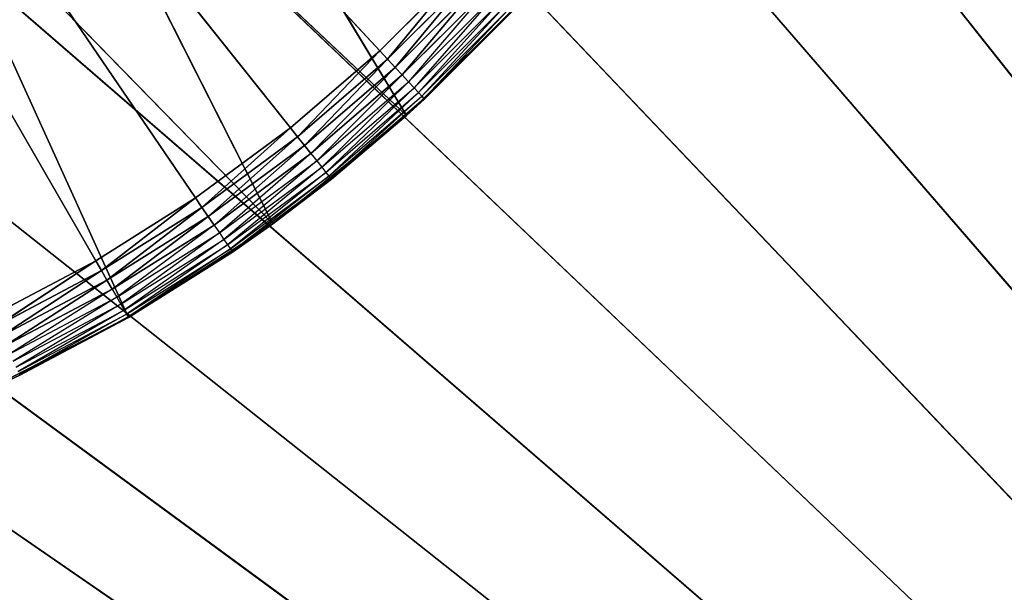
# Model space of a CAD drawing. Extents: x 0.05 to 8.85, y 0.05 to 8.85.
# Tile 188 of 256: x 7.92 to 8.22, y 0.68 to 0.86. Entities that reach past the tile are written whole.
import ezdxf

# ---------------------------------------------------------------- set-up
doc = ezdxf.new("R2010")
doc.units = 0
doc.header["$LTSCALE"] = 2.54
doc.layers.get('0').update_dxf_attribs({"color": 13, "linetype": 'CONTINUOUS'})

# ---------------------------------------------------------------- blocks, each defined once
blk = doc.blocks.new('SZCZOTKA_DO_WC_BEZ_POKRYWK')
at = {"color": 0}
for p, q in [((7.94123, 0.78346, 5.35), (7.70123, 1.19916, 5.35)), ((7.70123, 1.19916, 5.35), (7.97162, 0.80256, 5.35)), ((7.94123, 0.78346, 5.35), (7.70123, 1.19916, 5.35)), ((8.02771, 0.84729, 5.35), (7.70123, 1.19916, 5.35)), ((8.02771, 0.84729, 5.35), (7.70123, 1.19916, 5.35)), ((8.00051, 0.82388, 5.35), (7.70123, 1.19916, 5.35)), ((8.00051, 0.82388, 5.35), (7.70123, 1.19916, 5.35)), ((7.70123, 1.19916, 5.35), (7.97162, 0.80256, 5.35)), ((8.03012, 1.07945, 5.55), (8.82623, 0.07416, 5.55)), ((8.03012, 1.07945, 5.55), (8.82623, 0.07416, 5.55)), ((8.03012, 1.07945, 5.65), (8.82623, 0.07416, 5.65)), ((8.03012, 1.07945, 5.65), (8.82623, 0.07416, 5.65)), ((8.00434, 1.02416, 5.55), (8.82623, 0.07416, 5.55)), ((8.00434, 1.02416, 5.55), (8.82623, 0.07416, 5.55)), ((8.00434, 1.02416, 5.65), (8.82623, 0.07416, 5.65)), ((8.00434, 1.02416, 5.65), (8.82623, 0.07416, 5.65)), ((7.96935, 0.97418, 5.55), (8.82623, 0.07416, 5.55)), ((7.96935, 0.97418, 5.55), (8.82623, 0.07416, 5.55)), ((7.96935, 0.97418, 5.65), (8.82623, 0.07416, 5.65)), ((7.96935, 0.97418, 5.65), (8.82623, 0.07416, 5.65)), ((8.0358, 0.82758, 5.55), (7.95637, 0.95956, 5.55)), ((8.0358, 0.82758, 5.55), (7.95637, 0.95956, 5.55)), ((7.92621, 0.93104, 5.55), (8.82623, 0.07416, 5.55)), ((7.92621, 0.93104, 5.55), (8.82623, 0.07416, 5.55)), ((7.92621, 0.93104, 5.65), (8.82623, 0.07416, 5.65)), ((7.92621, 0.93104, 5.65), (8.82623, 0.07416, 5.65)), ((7.99512, 0.79465, 5.55), (7.92621, 0.93104, 5.55)), ((7.99512, 0.79465, 5.55), (7.92621, 0.93104, 5.55)), ((8.0358, 0.82758, 5.55), (7.92621, 0.93104, 5.55)), ((8.0358, 0.82758, 5.55), (7.92621, 0.93104, 5.55)), ((7.95123, 0.76614, 5.55), (7.88877, 0.90364, 5.55)), ((7.95123, 0.76614, 5.55), (7.88877, 0.90364, 5.55)), ((7.99512, 0.79465, 5.55), (7.88877, 0.90364, 5.55)), ((7.99512, 0.79465, 5.55), (7.88877, 0.90364, 5.55)), ((7.87623, 0.89605, 5.55), (8.82623, 0.07416, 5.55)), ((7.87623, 0.89605, 5.55), (8.82623, 0.07416, 5.55)), ((7.87623, 0.89605, 5.65), (8.82623, 0.07416, 5.65)), ((7.87623, 0.89605, 5.65), (8.82623, 0.07416, 5.65)), ((8.0531, 0.87267, 5.35), (8.02771, 0.84729, 5.35)), ((8.0531, 0.87267, 5.35), (8.02771, 0.84729, 5.35)), ((8.0531, 0.87267, 5.35), (8.03008, 0.84475, 5.3503)), ((8.0531, 0.87267, 5.35), (8.03008, 0.84475, 5.3503)), ((7.82094, 0.87026, 5.55), (8.82623, 0.07416, 5.55)), ((7.82094, 0.87026, 5.55), (8.82623, 0.07416, 5.55)), ((7.82094, 0.87026, 5.65), (8.82623, 0.07416, 5.65)), ((7.82094, 0.87026, 5.65), (8.82623, 0.07416, 5.65)), ((8.03008, 0.84475, 5.3503), (8.05564, 0.87031, 5.3503)), ((8.03008, 0.84475, 5.3503), (8.05564, 0.87031, 5.3503)), ((8.05564, 0.87031, 5.3503), (8.03237, 0.84228, 5.35121)), ((8.05564, 0.87031, 5.3503), (8.03237, 0.84228, 5.35121)), ((8.03237, 0.84228, 5.35121), (8.05811, 0.86802, 5.35121)), ((8.03237, 0.84228, 5.35121), (8.05811, 0.86802, 5.35121)), ((8.05811, 0.86802, 5.35121), (8.03451, 0.83996, 5.35268)), ((8.05811, 0.86802, 5.35121), (8.03451, 0.83996, 5.35268)), ((8.03451, 0.83996, 5.35268), (8.06043, 0.86587, 5.35268)), ((8.0728, 0.86459, 5.55), (8.0358, 0.82758, 5.55)), ((8.0728, 0.86459, 5.55), (8.0358, 0.82758, 5.55)), ((8.06043, 0.86587, 5.35268), (8.03646, 0.83787, 5.35468)), ((8.03646, 0.83787, 5.35468), (8.06252, 0.86393, 5.35468)), ((8.06252, 0.86393, 5.35468), (8.03813, 0.83606, 5.35714)), ((8.03813, 0.83606, 5.35714), (8.06433, 0.86225, 5.35714)), ((8.06433, 0.86225, 5.35714), (8.03949, 0.83459, 5.36)), ((8.03949, 0.83459, 5.36), (8.06579, 0.86089, 5.36)), ((8.06579, 0.86089, 5.36), (8.0405, 0.83351, 5.36316)), ((8.06776, 0.85907, 5.37), (8.0358, 0.82758, 5.55)), ((8.06776, 0.85907, 5.37), (8.0358, 0.82758, 5.55)), ((8.0405, 0.83351, 5.36316), (8.06687, 0.85989, 5.36316)), ((8.06687, 0.85989, 5.36316), (8.04111, 0.83285, 5.36653)), ((8.04111, 0.83285, 5.36653), (8.06753, 0.85928, 5.36653)), ((8.04132, 0.83263, 5.37), (8.06753, 0.85928, 5.36653)), ((8.04132, 0.83263, 5.37), (8.06776, 0.85907, 5.37)), ((7.76201, 0.85447, 5.55), (8.82623, 0.07416, 5.55)), ((7.76201, 0.85447, 5.55), (8.82623, 0.07416, 5.55)), ((7.76201, 0.85447, 5.65), (8.82623, 0.07416, 5.65)), ((7.76201, 0.85447, 5.65), (8.82623, 0.07416, 5.65)), ((8.82623, 0.07416, 5.55), (7.70123, 0.84916, 5.55)), ((8.82623, 0.07416, 5.55), (7.70123, 0.84916, 5.55)), ((7.70123, 0.84916, 5.65), (8.82623, 0.07416, 5.65)), ((7.70123, 0.84916, 5.65), (8.82623, 0.07416, 5.65)), ((8.02771, 0.84729, 5.35), (8.00051, 0.82388, 5.35)), ((8.02771, 0.84729, 5.35), (8.00051, 0.82388, 5.35)), ((8.02771, 0.84729, 5.35), (8.00267, 0.82116, 5.3503)), ((8.02771, 0.84729, 5.35), (8.00267, 0.82116, 5.3503)), ((8.02771, 0.84729, 5.35), (8.03008, 0.84475, 5.3503)), ((8.02771, 0.84729, 5.35), (8.03008, 0.84475, 5.3503)), ((8.00267, 0.82116, 5.3503), (8.03008, 0.84475, 5.3503)), ((8.00267, 0.82116, 5.3503), (8.03008, 0.84475, 5.3503)), ((8.03008, 0.84475, 5.3503), (8.00477, 0.81853, 5.35121)), ((8.03008, 0.84475, 5.3503), (8.00477, 0.81853, 5.35121)), ((8.00477, 0.81853, 5.35121), (8.03237, 0.84228, 5.35121)), ((8.00477, 0.81853, 5.35121), (8.03237, 0.84228, 5.35121)), ((8.03237, 0.84228, 5.35121), (8.00674, 0.81606, 5.35268)), ((8.03237, 0.84228, 5.35121), (8.00674, 0.81606, 5.35268)), ((8.03008, 0.84475, 5.3503), (8.03237, 0.84228, 5.35121)), ((8.03008, 0.84475, 5.3503), (8.03237, 0.84228, 5.35121)), ((8.03237, 0.84228, 5.35121), (8.03451, 0.83996, 5.35268)), ((8.03237, 0.84228, 5.35121), (8.03451, 0.83996, 5.35268)), ((8.00674, 0.81606, 5.35268), (8.03451, 0.83996, 5.35268)), ((8.03451, 0.83996, 5.35268), (8.00852, 0.81383, 5.35468)), ((8.03451, 0.83996, 5.35268), (8.03646, 0.83787, 5.35468)), ((8.00852, 0.81383, 5.35468), (8.03646, 0.83787, 5.35468)), ((8.03646, 0.83787, 5.35468), (8.01006, 0.8119, 5.35714)), ((8.01006, 0.8119, 5.35714), (8.03813, 0.83606, 5.35714)), ((8.03813, 0.83606, 5.35714), (8.0113, 0.81034, 5.36)), ((8.03646, 0.83787, 5.35468), (8.03813, 0.83606, 5.35714)), ((8.03813, 0.83606, 5.35714), (8.03949, 0.83459, 5.36)), ((8.0113, 0.81034, 5.36), (8.03949, 0.83459, 5.36)), ((8.03949, 0.83459, 5.36), (8.01222, 0.80918, 5.36316)), ((8.01222, 0.80918, 5.36316), (8.0405, 0.83351, 5.36316)), ((8.0405, 0.83351, 5.36316), (8.01279, 0.80848, 5.36653)), ((8.03949, 0.83459, 5.36), (8.0405, 0.83351, 5.36316)), ((8.0405, 0.83351, 5.36316), (8.04111, 0.83285, 5.36653)), ((8.01279, 0.80848, 5.36653), (8.04111, 0.83285, 5.36653)), ((8.0358, 0.82758, 5.37), (8.04111, 0.83285, 5.36653)), ((8.0358, 0.82758, 5.37), (8.04132, 0.83263, 5.37)), ((8.04132, 0.83263, 5.37), (8.0358, 0.82758, 5.55)), ((8.04132, 0.83263, 5.37), (8.0358, 0.82758, 5.55)), ((8.04132, 0.83263, 5.37), (8.04111, 0.83285, 5.36653)), ((8.0358, 0.82758, 5.55), (7.99512, 0.79465, 5.55)), ((8.0358, 0.82758, 5.55), (7.99512, 0.79465, 5.55)), ((8.0358, 0.82758, 5.37), (8.01279, 0.80848, 5.36653)), ((8.0358, 0.82758, 5.55), (8.01298, 0.80824, 5.37)), ((8.01298, 0.80824, 5.37), (8.0358, 0.82758, 5.37)), ((8.0358, 0.82758, 5.55), (8.01298, 0.80824, 5.37)), ((8.0358, 0.82758, 5.37), (8.0358, 0.82758, 5.55)), ((8.0358, 0.82758, 5.37), (8.0358, 0.82758, 5.55)), ((8.00051, 0.82388, 5.35), (7.97162, 0.80256, 5.35)), ((8.00051, 0.82388, 5.35), (7.97162, 0.80256, 5.35)), ((8.00051, 0.82388, 5.35), (7.97358, 0.79969, 5.3503)), ((8.00051, 0.82388, 5.35), (7.97358, 0.79969, 5.3503)), ((7.97358, 0.79969, 5.3503), (8.00267, 0.82116, 5.3503)), ((7.97358, 0.79969, 5.3503), (8.00267, 0.82116, 5.3503)), ((8.00267, 0.82116, 5.3503), (7.97548, 0.79691, 5.35121)), ((8.00267, 0.82116, 5.3503), (7.97548, 0.79691, 5.35121)), ((8.00051, 0.82388, 5.35), (8.00267, 0.82116, 5.3503)), ((8.00051, 0.82388, 5.35), (8.00267, 0.82116, 5.3503)), ((8.00267, 0.82116, 5.3503), (8.00477, 0.81853, 5.35121)), ((8.00267, 0.82116, 5.3503), (8.00477, 0.81853, 5.35121)), ((7.97548, 0.79691, 5.35121), (8.00477, 0.81853, 5.35121)), ((7.97548, 0.79691, 5.35121), (8.00477, 0.81853, 5.35121)), ((8.00477, 0.81853, 5.35121), (7.97726, 0.7943, 5.35268)), ((8.00477, 0.81853, 5.35121), (7.97726, 0.7943, 5.35268)), ((8.00477, 0.81853, 5.35121), (8.00674, 0.81606, 5.35268)), ((8.00477, 0.81853, 5.35121), (8.00674, 0.81606, 5.35268)), ((7.97726, 0.7943, 5.35268), (8.00674, 0.81606, 5.35268)), ((8.00674, 0.81606, 5.35268), (7.97887, 0.79194, 5.35468)), ((8.00674, 0.81606, 5.35268), (8.00852, 0.81383, 5.35468)), ((7.97887, 0.79194, 5.35468), (8.00852, 0.81383, 5.35468)), ((8.00852, 0.81383, 5.35468), (7.98025, 0.7899, 5.35714)), ((8.00852, 0.81383, 5.35468), (8.01006, 0.8119, 5.35714)), ((7.98025, 0.7899, 5.35714), (8.01006, 0.8119, 5.35714)), ((8.01006, 0.8119, 5.35714), (7.98138, 0.78825, 5.36)), ((7.98138, 0.78825, 5.36), (8.0113, 0.81034, 5.36)), ((8.0113, 0.81034, 5.36), (7.98221, 0.78703, 5.36316)), ((7.98221, 0.78703, 5.36316), (8.01222, 0.80918, 5.36316)), ((8.01222, 0.80918, 5.36316), (7.98272, 0.78629, 5.36653)), ((8.01006, 0.8119, 5.35714), (8.0113, 0.81034, 5.36)), ((8.0113, 0.81034, 5.36), (8.01222, 0.80918, 5.36316)), ((8.01222, 0.80918, 5.36316), (8.01279, 0.80848, 5.36653)), ((7.98272, 0.78629, 5.36653), (8.01279, 0.80848, 5.36653)), ((8.01279, 0.80848, 5.36653), (7.99512, 0.79465, 5.37)), ((7.99512, 0.79465, 5.55), (8.01298, 0.80824, 5.37)), ((7.99512, 0.79465, 5.55), (8.01298, 0.80824, 5.37)), ((7.99512, 0.79465, 5.37), (8.01298, 0.80824, 5.37)), ((8.01298, 0.80824, 5.37), (8.01279, 0.80848, 5.36653)), ((7.97162, 0.80256, 5.35), (7.94123, 0.78346, 5.35)), ((7.97162, 0.80256, 5.35), (7.94123, 0.78346, 5.35)), ((7.97162, 0.80256, 5.35), (7.94297, 0.78046, 5.3503)), ((7.97162, 0.80256, 5.35), (7.94297, 0.78046, 5.3503)), ((7.97162, 0.80256, 5.35), (7.97358, 0.79969, 5.3503)), ((7.97162, 0.80256, 5.35), (7.97358, 0.79969, 5.3503)), ((7.94297, 0.78046, 5.3503), (7.97358, 0.79969, 5.3503)), ((7.94297, 0.78046, 5.3503), (7.97358, 0.79969, 5.3503)), ((7.97358, 0.79969, 5.3503), (7.94465, 0.77754, 5.35121)), ((7.97358, 0.79969, 5.3503), (7.94465, 0.77754, 5.35121)), ((7.97358, 0.79969, 5.3503), (7.97548, 0.79691, 5.35121)), ((7.97358, 0.79969, 5.3503), (7.97548, 0.79691, 5.35121)), ((7.94465, 0.77754, 5.35121), (7.97548, 0.79691, 5.35121)), ((7.94465, 0.77754, 5.35121), (7.97548, 0.79691, 5.35121)), ((7.97548, 0.79691, 5.35121), (7.94623, 0.7748, 5.35268)), ((7.97548, 0.79691, 5.35121), (7.94623, 0.7748, 5.35268)), ((7.94623, 0.7748, 5.35268), (7.97726, 0.7943, 5.35268)), ((7.97726, 0.7943, 5.35268), (7.94766, 0.77233, 5.35468)), ((7.99512, 0.79465, 5.55), (7.95123, 0.76614, 5.55)), ((7.99512, 0.79465, 5.55), (7.95123, 0.76614, 5.55)), ((7.97548, 0.79691, 5.35121), (7.97726, 0.7943, 5.35268)), ((7.97548, 0.79691, 5.35121), (7.97726, 0.7943, 5.35268)), ((7.97726, 0.7943, 5.35268), (7.97887, 0.79194, 5.35468)), ((7.99512, 0.79465, 5.37), (7.98272, 0.78629, 5.36653)), ((7.98289, 0.78604, 5.37), (7.99512, 0.79465, 5.55)), ((7.98289, 0.78604, 5.37), (7.99512, 0.79465, 5.55)), ((7.98289, 0.78604, 5.37), (7.99512, 0.79465, 5.37)), ((7.99512, 0.79465, 5.55), (7.99512, 0.79465, 5.37)), ((7.99512, 0.79465, 5.55), (7.99512, 0.79465, 5.37)), ((7.94766, 0.77233, 5.35468), (7.97887, 0.79194, 5.35468)), ((7.97887, 0.79194, 5.35468), (7.94889, 0.7702, 5.35714)), ((7.97887, 0.79194, 5.35468), (7.98025, 0.7899, 5.35714)), ((7.94889, 0.7702, 5.35714), (7.98025, 0.7899, 5.35714)), ((7.98025, 0.7899, 5.35714), (7.94989, 0.76846, 5.36)), ((7.94989, 0.76846, 5.36), (7.98138, 0.78825, 5.36)), ((7.98138, 0.78825, 5.36), (7.95063, 0.76719, 5.36316)), ((7.98025, 0.7899, 5.35714), (7.98138, 0.78825, 5.36)), ((7.98138, 0.78825, 5.36), (7.98221, 0.78703, 5.36316)), ((7.95063, 0.76719, 5.36316), (7.98221, 0.78703, 5.36316)), ((7.98221, 0.78703, 5.36316), (7.95108, 0.76641, 5.36653)), ((7.95108, 0.76641, 5.36653), (7.98272, 0.78629, 5.36653)), ((7.95123, 0.76614, 5.37), (7.98272, 0.78629, 5.36653)), ((7.95123, 0.76614, 5.37), (7.98289, 0.78604, 5.37)), ((7.98289, 0.78604, 5.37), (7.95123, 0.76614, 5.55)), ((7.98289, 0.78604, 5.37), (7.95123, 0.76614, 5.55)), ((7.98221, 0.78703, 5.36316), (7.98272, 0.78629, 5.36653)), ((7.98289, 0.78604, 5.37), (7.98272, 0.78629, 5.36653)), ((7.94123, 0.78346, 5.35), (7.90949, 0.76669, 5.35)), ((7.94123, 0.78346, 5.35), (7.90949, 0.76669, 5.35)), ((7.94123, 0.78346, 5.35), (7.911, 0.76356, 5.3503)), ((7.94123, 0.78346, 5.35), (7.911, 0.76356, 5.3503)), ((7.94123, 0.78346, 5.35), (7.94297, 0.78046, 5.3503)), ((7.94123, 0.78346, 5.35), (7.94297, 0.78046, 5.3503)), ((7.911, 0.76356, 5.3503), (7.94297, 0.78046, 5.3503)), ((7.911, 0.76356, 5.3503), (7.94297, 0.78046, 5.3503)), ((7.94297, 0.78046, 5.3503), (7.91246, 0.76053, 5.35121)), ((7.94297, 0.78046, 5.3503), (7.91246, 0.76053, 5.35121)), ((7.94297, 0.78046, 5.3503), (7.94465, 0.77754, 5.35121)), ((7.94297, 0.78046, 5.3503), (7.94465, 0.77754, 5.35121)), ((7.91246, 0.76053, 5.35121), (7.94465, 0.77754, 5.35121)), ((7.91246, 0.76053, 5.35121), (7.94465, 0.77754, 5.35121)), ((7.94465, 0.77754, 5.35121), (7.91383, 0.75768, 5.35268)), ((7.94465, 0.77754, 5.35121), (7.91383, 0.75768, 5.35268)), ((7.94465, 0.77754, 5.35121), (7.94623, 0.7748, 5.35268)), ((7.94465, 0.77754, 5.35121), (7.94623, 0.7748, 5.35268)), ((7.91383, 0.75768, 5.35268), (7.94623, 0.7748, 5.35268)), ((7.94623, 0.7748, 5.35268), (7.91507, 0.75511, 5.35468)), ((7.94623, 0.7748, 5.35268), (7.94766, 0.77233, 5.35468)), ((7.91507, 0.75511, 5.35468), (7.94766, 0.77233, 5.35468)), ((7.94766, 0.77233, 5.35468), (7.91614, 0.75289, 5.35714)), ((7.91614, 0.75289, 5.35714), (7.94889, 0.7702, 5.35714)), ((7.94889, 0.7702, 5.35714), (7.91701, 0.75109, 5.36)), ((7.94766, 0.77233, 5.35468), (7.94889, 0.7702, 5.35714)), ((7.94889, 0.7702, 5.35714), (7.94989, 0.76846, 5.36)), ((7.91701, 0.75109, 5.36), (7.94989, 0.76846, 5.36)), ((7.94989, 0.76846, 5.36), (7.91765, 0.74976, 5.36316)), ((7.91765, 0.74976, 5.36316), (7.95063, 0.76719, 5.36316)), ((7.95063, 0.76719, 5.36316), (7.91804, 0.74895, 5.36653)), ((7.94989, 0.76846, 5.36), (7.95063, 0.76719, 5.36316)), ((7.95063, 0.76719, 5.36316), (7.95108, 0.76641, 5.36653)), ((7.95123, 0.76614, 5.55), (7.9046, 0.74238, 5.55)), ((7.95123, 0.76614, 5.55), (7.9046, 0.74238, 5.55)), ((7.91804, 0.74895, 5.36653), (7.95108, 0.76641, 5.36653)), ((7.91817, 0.74867, 5.37), (7.95108, 0.76641, 5.36653)), ((7.91817, 0.74867, 5.37), (7.95108, 0.76641, 5.36653)), ((7.91817, 0.74867, 5.37), (7.95123, 0.76614, 5.55)), ((7.91817, 0.74867, 5.37), (7.95123, 0.76614, 5.37)), ((7.91817, 0.74867, 5.37), (7.95123, 0.76614, 5.55)), ((7.91817, 0.74867, 5.37), (7.95123, 0.76614, 5.37)), ((7.95123, 0.76614, 5.37), (7.95108, 0.76641, 5.36653)), ((7.95123, 0.76614, 5.37), (7.95123, 0.76614, 5.55)), ((7.95123, 0.76614, 5.37), (7.95123, 0.76614, 5.55)), ((7.9046, 0.74238, 5.37), (7.91817, 0.74867, 5.37)), ((7.91817, 0.74867, 5.37), (7.9046, 0.74238, 5.55)), ((7.91817, 0.74867, 5.37), (7.9046, 0.74238, 5.55)), ((7.91817, 0.74867, 5.37), (7.91804, 0.74895, 5.36653))]:
    blk.add_line(p, q, dxfattribs=at)
mesh = blk.add_polyface(dxfattribs=at)
corners = [(8.82623, 0.07416, 5.55), (8.03012, 7.57945, 5.55), (8.82623, 8.82416, 5.55)]
mesh.append_faces([[corners[k] for k in face] for face in [(0, 1, 2)]], dxfattribs={"color": 0})
mesh = blk.add_polyface(dxfattribs=at)
corners = [(8.82623, 8.82416, 5.65), (8.04591, 7.63838, 5.65), (8.82623, 0.07416, 5.65)]
mesh.append_faces([[corners[k] for k in face] for face in [(0, 1, 2)]], dxfattribs={"color": 0})
mesh = blk.add_polyface(dxfattribs=at)
corners = [(8.82623, 0.07416, 5.65), (8.04591, 7.63838, 5.65), (8.03012, 7.57945, 5.65)]
mesh.append_faces([[corners[k] for k in face] for face in [(0, 1, 2)]], dxfattribs={"color": 0})
mesh = blk.add_polyface(dxfattribs=at)
corners = [(8.82623, 0.07416, 5.55), (8.00434, 7.52416, 5.55), (8.03012, 7.57945, 5.55)]
mesh.append_faces([[corners[k] for k in face] for face in [(0, 1, 2)]], dxfattribs={"color": 0})
mesh = blk.add_polyface(dxfattribs=at)
corners = [(8.82623, 0.07416, 5.65), (8.03012, 7.57945, 5.65), (8.00434, 7.52416, 5.65)]
mesh.append_faces([[corners[k] for k in face] for face in [(0, 1, 2)]], dxfattribs={"color": 0})
mesh = blk.add_polyface(dxfattribs=at)
corners = [(8.82623, 0.07416, 5.55), (7.96935, 7.47418, 5.55), (8.00434, 7.52416, 5.55)]
mesh.append_faces([[corners[k] for k in face] for face in [(0, 1, 2)]], dxfattribs={"color": 0})
mesh = blk.add_polyface(dxfattribs=at)
corners = [(8.82623, 0.07416, 5.65), (8.00434, 7.52416, 5.65), (8.03012, 1.31886, 5.65)]
mesh.append_faces([[corners[k] for k in face] for face in [(0, 1, 2)]], dxfattribs={"color": 0})
mesh = blk.add_polyface(dxfattribs=at)
corners = [(8.82623, 0.07416, 5.55), (7.92433, 7.42948, 5.55), (7.96935, 7.47418, 5.55)]
mesh.append_faces([[corners[k] for k in face] for face in [(0, 1, 2)]], dxfattribs={"color": 0})
mesh = blk.add_polyface(dxfattribs=at)
corners = [(8.82623, 0.07416, 5.55), (7.87623, 7.39605, 5.55), (7.92433, 7.42948, 5.55)]
mesh.append_faces([[corners[k] for k in face] for face in [(0, 1, 2)]], dxfattribs={"color": 0})
mesh = blk.add_polyface(dxfattribs=at)
corners = [(8.82623, 0.07416, 5.55), (7.82094, 7.37026, 5.55), (7.87623, 7.39605, 5.55)]
mesh.append_faces([[corners[k] for k in face] for face in [(0, 1, 2)]], dxfattribs={"color": 0})
mesh = blk.add_polyface(dxfattribs=at)
corners = [(8.82623, 0.07416, 5.55), (7.76201, 7.35447, 5.55), (7.82094, 7.37026, 5.55)]
mesh.append_faces([[corners[k] for k in face] for face in [(0, 1, 2)]], dxfattribs={"color": 0})
mesh = blk.add_polyface(dxfattribs=at)
corners = [(8.82623, 0.07416, 5.55), (8.03012, 1.31886, 5.55), (7.76201, 7.35447, 5.55)]
mesh.append_faces([[corners[k] for k in face] for face in [(0, 1, 2)]], dxfattribs={"color": 0})
mesh = blk.add_polyface(dxfattribs=at)
corners = [(8.82623, 0.07416, 5.55), (8.04591, 1.25993, 5.55), (8.03012, 1.31886, 5.55)]
mesh.append_faces([[corners[k] for k in face] for face in [(0, 1, 2)]], dxfattribs={"color": 0})
mesh = blk.add_polyface(dxfattribs=at)
corners = [(8.82623, 0.07416, 5.65), (8.03012, 1.31886, 5.65), (8.04591, 1.25993, 5.65)]
mesh.append_faces([[corners[k] for k in face] for face in [(0, 1, 2)]], dxfattribs={"color": 0})
mesh = blk.add_polyface(dxfattribs=at)
corners = [(8.82623, 0.07416, 5.55), (8.05123, 1.19916, 5.55), (8.04591, 1.25993, 5.55)]
mesh.append_faces([[corners[k] for k in face] for face in [(0, 1, 2)]], dxfattribs={"color": 0})
mesh = blk.add_polyface(dxfattribs=at)
corners = [(8.82623, 0.07416, 5.65), (8.04591, 1.25993, 5.65), (8.05123, 1.19916, 5.65)]
mesh.append_faces([[corners[k] for k in face] for face in [(0, 1, 2)]], dxfattribs={"color": 0})
mesh = blk.add_polyface(dxfattribs=at)
corners = [(7.97162, 0.80256, 5.35), (7.94123, 0.78346, 5.35), (7.70123, 1.19916, 5.35)]
mesh.append_faces([[corners[k] for k in face] for face in [(0, 1, 2)]], dxfattribs={"color": 0})
mesh = blk.add_polyface(dxfattribs=at)
corners = [(7.94123, 0.78346, 5.35), (7.90949, 0.76669, 5.35), (7.70123, 1.19916, 5.35)]
mesh.append_faces([[corners[k] for k in face] for face in [(0, 1, 2)]], dxfattribs={"color": 0})
mesh = blk.add_polyface(dxfattribs=at)
corners = [(8.0531, 0.87267, 5.35), (8.02771, 0.84729, 5.35), (7.70123, 1.19916, 5.35)]
mesh.append_faces([[corners[k] for k in face] for face in [(0, 1, 2)]], dxfattribs={"color": 0})
mesh = blk.add_polyface(dxfattribs=at)
corners = [(8.02771, 0.84729, 5.35), (8.00051, 0.82388, 5.35), (7.70123, 1.19916, 5.35)]
mesh.append_faces([[corners[k] for k in face] for face in [(0, 1, 2)]], dxfattribs={"color": 0})
mesh = blk.add_polyface(dxfattribs=at)
corners = [(8.00051, 0.82388, 5.35), (7.97162, 0.80256, 5.35), (7.70123, 1.19916, 5.35)]
mesh.append_faces([[corners[k] for k in face] for face in [(0, 1, 2)]], dxfattribs={"color": 0})
mesh = blk.add_polyface(dxfattribs=at)
corners = [(8.82623, 0.07416, 5.55), (8.04591, 1.13838, 5.55), (8.05123, 1.19916, 5.55)]
mesh.append_faces([[corners[k] for k in face] for face in [(0, 1, 2)]], dxfattribs={"color": 0})
mesh = blk.add_polyface(dxfattribs=at)
corners = [(8.82623, 0.07416, 5.65), (8.05123, 1.19916, 5.65), (8.04591, 1.13838, 5.65)]
mesh.append_faces([[corners[k] for k in face] for face in [(0, 1, 2)]], dxfattribs={"color": 0})
mesh = blk.add_polyface(dxfattribs=at)
corners = [(8.82623, 0.07416, 5.55), (8.03012, 1.07945, 5.55), (8.04591, 1.13838, 5.55)]
mesh.append_faces([[corners[k] for k in face] for face in [(0, 1, 2)]], dxfattribs={"color": 0})
mesh = blk.add_polyface(dxfattribs=at)
corners = [(8.82623, 0.07416, 5.65), (8.04591, 1.13838, 5.65), (8.03012, 1.07945, 5.65)]
mesh.append_faces([[corners[k] for k in face] for face in [(0, 1, 2)]], dxfattribs={"color": 0})
mesh = blk.add_polyface(dxfattribs=at)
corners = [(8.82623, 0.07416, 5.55), (8.00434, 1.02416, 5.55), (8.03012, 1.07945, 5.55)]
mesh.append_faces([[corners[k] for k in face] for face in [(0, 1, 2)]], dxfattribs={"color": 0})
mesh = blk.add_polyface(dxfattribs=at)
corners = [(8.82623, 0.07416, 5.65), (8.03012, 1.07945, 5.65), (8.00434, 1.02416, 5.65)]
mesh.append_faces([[corners[k] for k in face] for face in [(0, 1, 2)]], dxfattribs={"color": 0})
mesh = blk.add_polyface(dxfattribs=at)
corners = [(8.82623, 0.07416, 5.55), (7.96935, 0.97418, 5.55), (8.00434, 1.02416, 5.55)]
mesh.append_faces([[corners[k] for k in face] for face in [(0, 1, 2)]], dxfattribs={"color": 0})
mesh = blk.add_polyface(dxfattribs=at)
corners = [(8.82623, 0.07416, 5.65), (8.00434, 1.02416, 5.65), (7.96935, 0.97418, 5.65)]
mesh.append_faces([[corners[k] for k in face] for face in [(0, 1, 2)]], dxfattribs={"color": 0})
mesh = blk.add_polyface(dxfattribs=at)
corners = [(8.82623, 0.07416, 5.55), (7.92621, 0.93104, 5.55), (7.96935, 0.97418, 5.55)]
mesh.append_faces([[corners[k] for k in face] for face in [(0, 1, 2)]], dxfattribs={"color": 0})
mesh = blk.add_polyface(dxfattribs=at)
corners = [(8.82623, 0.07416, 5.65), (7.96935, 0.97418, 5.65), (7.92621, 0.93104, 5.65)]
mesh.append_faces([[corners[k] for k in face] for face in [(0, 1, 2)]], dxfattribs={"color": 0})
mesh = blk.add_polyface(dxfattribs=at)
corners = [(8.0358, 0.82758, 5.55), (7.95637, 0.95956, 5.55), (7.92621, 0.93104, 5.55)]
mesh.append_faces([[corners[k] for k in face] for face in [(0, 1, 2)]], dxfattribs={"color": 0})
mesh = blk.add_polyface(dxfattribs=at)
corners = [(8.0728, 0.86459, 5.55), (7.95637, 0.95956, 5.55), (8.0358, 0.82758, 5.55)]
mesh.append_faces([[corners[k] for k in face] for face in [(0, 1, 2)]], dxfattribs={"color": 0})
mesh = blk.add_polyface(dxfattribs=at)
corners = [(8.82623, 0.07416, 5.55), (7.87623, 0.89605, 5.55), (7.92621, 0.93104, 5.55)]
mesh.append_faces([[corners[k] for k in face] for face in [(0, 1, 2)]], dxfattribs={"color": 0})
mesh = blk.add_polyface(dxfattribs=at)
corners = [(8.82623, 0.07416, 5.65), (7.92621, 0.93104, 5.65), (7.87623, 0.89605, 5.65)]
mesh.append_faces([[corners[k] for k in face] for face in [(0, 1, 2)]], dxfattribs={"color": 0})
mesh = blk.add_polyface(dxfattribs=at)
corners = [(7.99512, 0.79465, 5.55), (7.92621, 0.93104, 5.55), (7.88877, 0.90364, 5.55)]
mesh.append_faces([[corners[k] for k in face] for face in [(0, 1, 2)]], dxfattribs={"color": 0})
mesh = blk.add_polyface(dxfattribs=at)
corners = [(8.0358, 0.82758, 5.55), (7.92621, 0.93104, 5.55), (7.99512, 0.79465, 5.55)]
mesh.append_faces([[corners[k] for k in face] for face in [(0, 1, 2)]], dxfattribs={"color": 0})
mesh = blk.add_polyface(dxfattribs=at)
corners = [(7.95123, 0.76614, 5.55), (7.88877, 0.90364, 5.55), (7.9046, 0.74238, 5.55)]
mesh.append_faces([[corners[k] for k in face] for face in [(0, 1, 2)]], dxfattribs={"color": 0})
mesh = blk.add_polyface(dxfattribs=at)
corners = [(7.99512, 0.79465, 5.55), (7.88877, 0.90364, 5.55), (7.95123, 0.76614, 5.55)]
mesh.append_faces([[corners[k] for k in face] for face in [(0, 1, 2)]], dxfattribs={"color": 0})
mesh = blk.add_polyface(dxfattribs=at)
corners = [(8.82623, 0.07416, 5.55), (7.82094, 0.87026, 5.55), (7.87623, 0.89605, 5.55)]
mesh.append_faces([[corners[k] for k in face] for face in [(0, 1, 2)]], dxfattribs={"color": 0})
mesh = blk.add_polyface(dxfattribs=at)
corners = [(8.82623, 0.07416, 5.65), (7.87623, 0.89605, 5.65), (7.82094, 0.87026, 5.65)]
mesh.append_faces([[corners[k] for k in face] for face in [(0, 1, 2)]], dxfattribs={"color": 0})
mesh = blk.add_polyface(dxfattribs=at)
corners = [(8.0531, 0.87267, 5.35), (8.03008, 0.84475, 5.3503), (8.02771, 0.84729, 5.35)]
mesh.append_faces([[corners[k] for k in face] for face in [(0, 1, 2)]], dxfattribs={"color": 0})
mesh = blk.add_polyface(dxfattribs=at)
corners = [(8.05564, 0.87031, 5.3503), (8.03008, 0.84475, 5.3503), (8.0531, 0.87267, 5.35)]
mesh.append_faces([[corners[k] for k in face] for face in [(0, 1, 2)]], dxfattribs={"color": 0})
mesh = blk.add_polyface(dxfattribs=at)
corners = [(8.82623, 0.07416, 5.55), (0.07623, 0.07416, 5.55), (7.58152, 0.87026, 5.55)]
mesh.append_faces([[corners[k] for k in face] for face in [(0, 1, 2)]], dxfattribs={"color": 0})
mesh = blk.add_polyface(dxfattribs=at)
corners = [(8.82623, 0.07416, 5.55), (7.58152, 0.87026, 5.55), (7.64045, 0.85447, 5.55)]
mesh.append_faces([[corners[k] for k in face] for face in [(0, 1, 2)]], dxfattribs={"color": 0})
mesh = blk.add_polyface(dxfattribs=at)
corners = [(8.82623, 0.07416, 5.55), (7.76201, 0.85447, 5.55), (7.82094, 0.87026, 5.55)]
mesh.append_faces([[corners[k] for k in face] for face in [(0, 1, 2)]], dxfattribs={"color": 0})
mesh = blk.add_polyface(dxfattribs=at)
corners = [(8.82623, 0.07416, 5.65), (7.82094, 0.87026, 5.65), (7.76201, 0.85447, 5.65)]
mesh.append_faces([[corners[k] for k in face] for face in [(0, 1, 2)]], dxfattribs={"color": 0})
mesh = blk.add_polyface(dxfattribs=at)
corners = [(8.05564, 0.87031, 5.3503), (8.03237, 0.84228, 5.35121), (8.03008, 0.84475, 5.3503)]
mesh.append_faces([[corners[k] for k in face] for face in [(0, 1, 2)]], dxfattribs={"color": 0})
mesh = blk.add_polyface(dxfattribs=at)
corners = [(8.05811, 0.86802, 5.35121), (8.03237, 0.84228, 5.35121), (8.05564, 0.87031, 5.3503)]
mesh.append_faces([[corners[k] for k in face] for face in [(0, 1, 2)]], dxfattribs={"color": 0})
mesh = blk.add_polyface(dxfattribs=at)
corners = [(8.05811, 0.86802, 5.35121), (8.03451, 0.83996, 5.35268), (8.03237, 0.84228, 5.35121)]
mesh.append_faces([[corners[k] for k in face] for face in [(0, 1, 2)]], dxfattribs={"color": 0})
mesh = blk.add_polyface(dxfattribs=at)
corners = [(8.06043, 0.86587, 5.35268), (8.03451, 0.83996, 5.35268), (8.05811, 0.86802, 5.35121)]
mesh.append_faces([[corners[k] for k in face] for face in [(0, 1, 2)]], dxfattribs={"color": 0})
mesh = blk.add_polyface(dxfattribs=at)
corners = [(8.0358, 0.82758, 5.55), (8.06776, 0.85907, 5.37), (8.0728, 0.86459, 5.55)]
mesh.append_faces([[corners[k] for k in face] for face in [(0, 1, 2)]], dxfattribs={"color": 0})
mesh = blk.add_polyface(dxfattribs=at)
corners = [(8.0358, 0.82758, 5.55), (8.04132, 0.83263, 5.37), (8.06776, 0.85907, 5.37)]
mesh.append_faces([[corners[k] for k in face] for face in [(0, 1, 2)]], dxfattribs={"color": 0})
mesh = blk.add_polyface(dxfattribs=at)
corners = [(8.82623, 0.07416, 5.65), (7.64045, 0.85447, 5.65), (0.07623, 0.07416, 5.65)]
mesh.append_faces([[corners[k] for k in face] for face in [(0, 1, 2)]], dxfattribs={"color": 0})
mesh = blk.add_polyface(dxfattribs=at)
corners = [(8.82623, 0.07416, 5.55), (7.64045, 0.85447, 5.55), (7.70123, 0.84916, 5.55)]
mesh.append_faces([[corners[k] for k in face] for face in [(0, 1, 2)]], dxfattribs={"color": 0})
mesh = blk.add_polyface(dxfattribs=at)
corners = [(8.82623, 0.07416, 5.65), (7.70123, 0.84916, 5.65), (7.64045, 0.85447, 5.65)]
mesh.append_faces([[corners[k] for k in face] for face in [(0, 1, 2)]], dxfattribs={"color": 0})
mesh = blk.add_polyface(dxfattribs=at)
corners = [(8.82623, 0.07416, 5.55), (7.70123, 0.84916, 5.55), (7.76201, 0.85447, 5.55)]
mesh.append_faces([[corners[k] for k in face] for face in [(0, 1, 2)]], dxfattribs={"color": 0})
mesh = blk.add_polyface(dxfattribs=at)
corners = [(8.82623, 0.07416, 5.65), (7.76201, 0.85447, 5.65), (7.70123, 0.84916, 5.65)]
mesh.append_faces([[corners[k] for k in face] for face in [(0, 1, 2)]], dxfattribs={"color": 0})
mesh = blk.add_polyface(dxfattribs=at)
corners = [(8.02771, 0.84729, 5.35), (8.00267, 0.82116, 5.3503), (8.00051, 0.82388, 5.35)]
mesh.append_faces([[corners[k] for k in face] for face in [(0, 1, 2)]], dxfattribs={"color": 0})
mesh = blk.add_polyface(dxfattribs=at)
corners = [(8.03008, 0.84475, 5.3503), (8.00267, 0.82116, 5.3503), (8.02771, 0.84729, 5.35)]
mesh.append_faces([[corners[k] for k in face] for face in [(0, 1, 2)]], dxfattribs={"color": 0})
mesh = blk.add_polyface(dxfattribs=at)
corners = [(8.03008, 0.84475, 5.3503), (8.00477, 0.81853, 5.35121), (8.00267, 0.82116, 5.3503)]
mesh.append_faces([[corners[k] for k in face] for face in [(0, 1, 2)]], dxfattribs={"color": 0})
mesh = blk.add_polyface(dxfattribs=at)
corners = [(8.03237, 0.84228, 5.35121), (8.00477, 0.81853, 5.35121), (8.03008, 0.84475, 5.3503)]
mesh.append_faces([[corners[k] for k in face] for face in [(0, 1, 2)]], dxfattribs={"color": 0})
mesh = blk.add_polyface(dxfattribs=at)
corners = [(8.03237, 0.84228, 5.35121), (8.00674, 0.81606, 5.35268), (8.00477, 0.81853, 5.35121)]
mesh.append_faces([[corners[k] for k in face] for face in [(0, 1, 2)]], dxfattribs={"color": 0})
mesh = blk.add_polyface(dxfattribs=at)
corners = [(8.03451, 0.83996, 5.35268), (8.00674, 0.81606, 5.35268), (8.03237, 0.84228, 5.35121)]
mesh.append_faces([[corners[k] for k in face] for face in [(0, 1, 2)]], dxfattribs={"color": 0})
mesh = blk.add_polyface(dxfattribs=at)
corners = [(8.0358, 0.82758, 5.55), (8.0358, 0.82758, 5.37), (8.04132, 0.83263, 5.37)]
mesh.append_faces([[corners[k] for k in face] for face in [(0, 1, 2)]], dxfattribs={"color": 0})
mesh = blk.add_polyface(dxfattribs=at)
corners = [(7.99512, 0.79465, 5.55), (8.01298, 0.80824, 5.37), (8.0358, 0.82758, 5.55)]
mesh.append_faces([[corners[k] for k in face] for face in [(0, 1, 2)]], dxfattribs={"color": 0})
mesh = blk.add_polyface(dxfattribs=at)
corners = [(8.0358, 0.82758, 5.55), (8.01298, 0.80824, 5.37), (8.0358, 0.82758, 5.37)]
mesh.append_faces([[corners[k] for k in face] for face in [(0, 1, 2)]], dxfattribs={"color": 0})
mesh = blk.add_polyface(dxfattribs=at)
corners = [(8.00051, 0.82388, 5.35), (7.97358, 0.79969, 5.3503), (7.97162, 0.80256, 5.35)]
mesh.append_faces([[corners[k] for k in face] for face in [(0, 1, 2)]], dxfattribs={"color": 0})
mesh = blk.add_polyface(dxfattribs=at)
corners = [(8.00267, 0.82116, 5.3503), (7.97358, 0.79969, 5.3503), (8.00051, 0.82388, 5.35)]
mesh.append_faces([[corners[k] for k in face] for face in [(0, 1, 2)]], dxfattribs={"color": 0})
mesh = blk.add_polyface(dxfattribs=at)
corners = [(8.00267, 0.82116, 5.3503), (7.97548, 0.79691, 5.35121), (7.97358, 0.79969, 5.3503)]
mesh.append_faces([[corners[k] for k in face] for face in [(0, 1, 2)]], dxfattribs={"color": 0})
mesh = blk.add_polyface(dxfattribs=at)
corners = [(8.00477, 0.81853, 5.35121), (7.97548, 0.79691, 5.35121), (8.00267, 0.82116, 5.3503)]
mesh.append_faces([[corners[k] for k in face] for face in [(0, 1, 2)]], dxfattribs={"color": 0})
mesh = blk.add_polyface(dxfattribs=at)
corners = [(8.00477, 0.81853, 5.35121), (7.97726, 0.7943, 5.35268), (7.97548, 0.79691, 5.35121)]
mesh.append_faces([[corners[k] for k in face] for face in [(0, 1, 2)]], dxfattribs={"color": 0})
mesh = blk.add_polyface(dxfattribs=at)
corners = [(8.00674, 0.81606, 5.35268), (7.97726, 0.7943, 5.35268), (8.00477, 0.81853, 5.35121)]
mesh.append_faces([[corners[k] for k in face] for face in [(0, 1, 2)]], dxfattribs={"color": 0})
mesh = blk.add_polyface(dxfattribs=at)
corners = [(7.99512, 0.79465, 5.55), (7.99512, 0.79465, 5.37), (8.01298, 0.80824, 5.37)]
mesh.append_faces([[corners[k] for k in face] for face in [(0, 1, 2)]], dxfattribs={"color": 0})
mesh = blk.add_polyface(dxfattribs=at)
corners = [(7.97162, 0.80256, 5.35), (7.94297, 0.78046, 5.3503), (7.94123, 0.78346, 5.35)]
mesh.append_faces([[corners[k] for k in face] for face in [(0, 1, 2)]], dxfattribs={"color": 0})
mesh = blk.add_polyface(dxfattribs=at)
corners = [(7.97358, 0.79969, 5.3503), (7.94297, 0.78046, 5.3503), (7.97162, 0.80256, 5.35)]
mesh.append_faces([[corners[k] for k in face] for face in [(0, 1, 2)]], dxfattribs={"color": 0})
mesh = blk.add_polyface(dxfattribs=at)
corners = [(7.97358, 0.79969, 5.3503), (7.94465, 0.77754, 5.35121), (7.94297, 0.78046, 5.3503)]
mesh.append_faces([[corners[k] for k in face] for face in [(0, 1, 2)]], dxfattribs={"color": 0})
mesh = blk.add_polyface(dxfattribs=at)
corners = [(7.97548, 0.79691, 5.35121), (7.94465, 0.77754, 5.35121), (7.97358, 0.79969, 5.3503)]
mesh.append_faces([[corners[k] for k in face] for face in [(0, 1, 2)]], dxfattribs={"color": 0})
mesh = blk.add_polyface(dxfattribs=at)
corners = [(7.97548, 0.79691, 5.35121), (7.94623, 0.7748, 5.35268), (7.94465, 0.77754, 5.35121)]
mesh.append_faces([[corners[k] for k in face] for face in [(0, 1, 2)]], dxfattribs={"color": 0})
mesh = blk.add_polyface(dxfattribs=at)
corners = [(7.97726, 0.7943, 5.35268), (7.94623, 0.7748, 5.35268), (7.97548, 0.79691, 5.35121)]
mesh.append_faces([[corners[k] for k in face] for face in [(0, 1, 2)]], dxfattribs={"color": 0})
mesh = blk.add_polyface(dxfattribs=at)
corners = [(7.95123, 0.76614, 5.55), (7.98289, 0.78604, 5.37), (7.99512, 0.79465, 5.55)]
mesh.append_faces([[corners[k] for k in face] for face in [(0, 1, 2)]], dxfattribs={"color": 0})
mesh = blk.add_polyface(dxfattribs=at)
corners = [(7.99512, 0.79465, 5.55), (7.98289, 0.78604, 5.37), (7.99512, 0.79465, 5.37)]
mesh.append_faces([[corners[k] for k in face] for face in [(0, 1, 2)]], dxfattribs={"color": 0})
mesh = blk.add_polyface(dxfattribs=at)
corners = [(7.95123, 0.76614, 5.55), (7.95123, 0.76614, 5.37), (7.98289, 0.78604, 5.37)]
mesh.append_faces([[corners[k] for k in face] for face in [(0, 1, 2)]], dxfattribs={"color": 0})
mesh = blk.add_polyface(dxfattribs=at)
corners = [(7.94123, 0.78346, 5.35), (7.911, 0.76356, 5.3503), (7.90949, 0.76669, 5.35)]
mesh.append_faces([[corners[k] for k in face] for face in [(0, 1, 2)]], dxfattribs={"color": 0})
mesh = blk.add_polyface(dxfattribs=at)
corners = [(7.94297, 0.78046, 5.3503), (7.911, 0.76356, 5.3503), (7.94123, 0.78346, 5.35)]
mesh.append_faces([[corners[k] for k in face] for face in [(0, 1, 2)]], dxfattribs={"color": 0})
mesh = blk.add_polyface(dxfattribs=at)
corners = [(7.94297, 0.78046, 5.3503), (7.91246, 0.76053, 5.35121), (7.911, 0.76356, 5.3503)]
mesh.append_faces([[corners[k] for k in face] for face in [(0, 1, 2)]], dxfattribs={"color": 0})
mesh = blk.add_polyface(dxfattribs=at)
corners = [(7.94465, 0.77754, 5.35121), (7.91246, 0.76053, 5.35121), (7.94297, 0.78046, 5.3503)]
mesh.append_faces([[corners[k] for k in face] for face in [(0, 1, 2)]], dxfattribs={"color": 0})
mesh = blk.add_polyface(dxfattribs=at)
corners = [(7.94465, 0.77754, 5.35121), (7.91383, 0.75768, 5.35268), (7.91246, 0.76053, 5.35121)]
mesh.append_faces([[corners[k] for k in face] for face in [(0, 1, 2)]], dxfattribs={"color": 0})
mesh = blk.add_polyface(dxfattribs=at)
corners = [(7.94623, 0.7748, 5.35268), (7.91383, 0.75768, 5.35268), (7.94465, 0.77754, 5.35121)]
mesh.append_faces([[corners[k] for k in face] for face in [(0, 1, 2)]], dxfattribs={"color": 0})
mesh = blk.add_polyface(dxfattribs=at)
corners = [(7.9046, 0.74238, 5.55), (7.91817, 0.74867, 5.37), (7.95123, 0.76614, 5.55)]
mesh.append_faces([[corners[k] for k in face] for face in [(0, 1, 2)]], dxfattribs={"color": 0})
mesh = blk.add_polyface(dxfattribs=at)
corners = [(7.91817, 0.74867, 5.37), (7.91804, 0.74895, 5.36653), (7.95108, 0.76641, 5.36653)]
mesh.append_faces([[corners[k] for k in face] for face in [(0, 1, 2)]], dxfattribs={"color": 0})
mesh = blk.add_polyface(dxfattribs=at)
corners = [(7.91817, 0.74867, 5.37), (7.95108, 0.76641, 5.36653), (7.95123, 0.76614, 5.37)]
mesh.append_faces([[corners[k] for k in face] for face in [(0, 1, 2)]], dxfattribs={"color": 0})
mesh = blk.add_polyface(dxfattribs=at)
corners = [(7.95123, 0.76614, 5.55), (7.91817, 0.74867, 5.37), (7.95123, 0.76614, 5.37)]
mesh.append_faces([[corners[k] for k in face] for face in [(0, 1, 2)]], dxfattribs={"color": 0})
mesh = blk.add_polyface(dxfattribs=at)
corners = [(7.9046, 0.74238, 5.55), (7.9046, 0.74238, 5.37), (7.91817, 0.74867, 5.37)]
mesh.append_faces([[corners[k] for k in face] for face in [(0, 1, 2)]], dxfattribs={"color": 0})

msp = doc.modelspace()

# ---------------------------------------------------------------- block references
at = {"color": 0}
msp.add_blockref('SZCZOTKA_DO_WC_BEZ_POKRYWK', (0, 0), dxfattribs=at)

doc.saveas('drawing.dxf')
